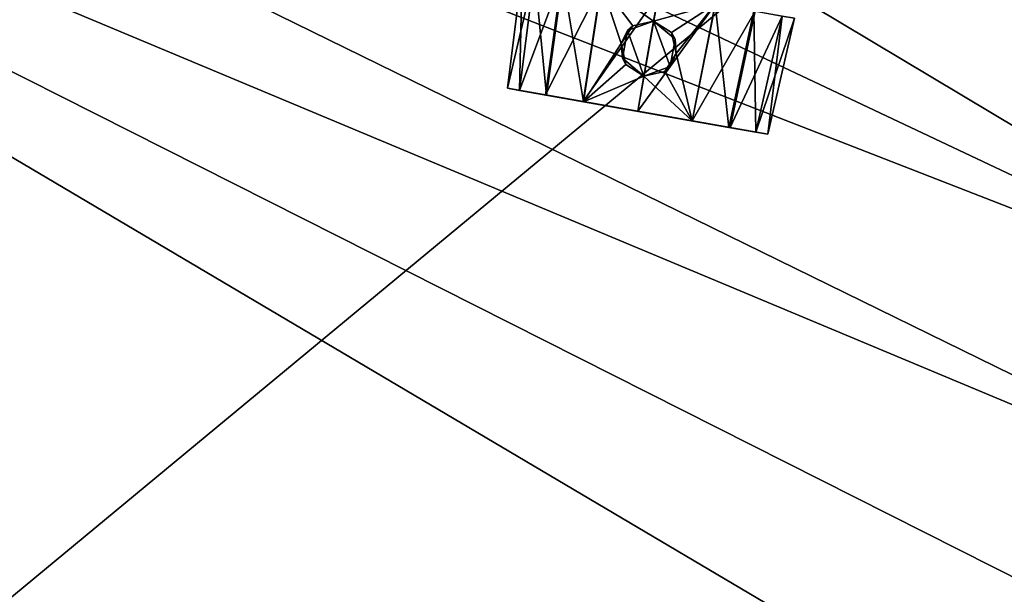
# Model space of a CAD drawing. Header units: metres. Extents: x 0 to 1004, y -708 to 0.
# Tile 91 of 118: x 740 to 881, y -221 to -139. Entities that reach past the tile are written whole.
import ezdxf

# ---------------------------------------------------------------- set-up
doc = ezdxf.new("R2010")
doc.units = ezdxf.units.M

msp = doc.modelspace()

# ---------------------------------------------------------------- linework, layer by layer
at = {"layer": 'top0123422'}
for points in [[(809.898132, -148.44519, 1328.066895), (811.972778, -131.548752, 1328.067261), (813.76178, -131.864197, 1319.775146)], [(809.898132, -148.44519, 1328.066895), (811.613647, -148.747681, 1335.986816), (811.972778, -131.548752, 1328.067261)], [(811.605042, -148.746155, 1320.151489), (809.898132, -148.44519, 1328.066895), (813.76178, -131.864197, 1319.775146)], [(811.605042, -148.746155, 1320.151489), (813.76178, -131.864197, 1319.775146), (817.63855, -132.547775, 1314.105713)], [(811.613647, -148.747681, 1335.986816), (813.770813, -131.865784, 1336.364136), (811.972778, -131.548752, 1328.067261)], [(811.613647, -148.747681, 1335.986816), (815.460327, -149.425949, 1341.538696), (813.770813, -131.865784, 1336.364136)], [(815.460327, -149.425949, 1341.538696), (817.80011, -132.576263, 1342.17688), (813.770813, -131.865784, 1336.364136)], [(815.310425, -149.399521, 1314.732056), (811.605042, -148.746155, 1320.151489), (817.63855, -132.547775, 1314.105713)], [(815.310425, -149.399521, 1314.732056), (817.63855, -132.547775, 1314.105713), (823.302307, -133.546448, 1310.082031)], [(820.721436, -150.353622, 1310.889404), (815.310425, -149.399521, 1314.732056), (823.302307, -133.546448, 1310.082031)], [(815.460327, -149.425949, 1341.538696), (820.740173, -150.356934, 1345.23877), (817.80011, -132.576263, 1342.17688)], [(820.740173, -150.356934, 1345.23877), (823.321899, -133.549911, 1346.046509), (817.80011, -132.576263, 1342.17688)], [(820.721436, -150.353622, 1310.889404), (823.302307, -133.546448, 1310.082031), (831.470825, -134.986786, 1308.260864)], [(820.740173, -150.356934, 1345.23877), (826.164917, -142.05368, 1347.028809), (823.321899, -133.549911, 1346.046509)], [(826.164917, -142.05368, 1347.028809), (827.809448, -139.485168, 1347.387817), (823.321899, -133.549911, 1346.046509)], [(823.321899, -133.549911, 1346.046509), (827.809448, -139.485168, 1347.387817), (830.794006, -138.825195, 1347.654297)], [(830.794006, -138.825195, 1347.654297), (831.470825, -134.986786, 1347.858521), (823.321899, -133.549911, 1346.046509)], [(828.518799, -151.728516, 1309.151733), (820.721436, -150.353622, 1310.889404), (831.470825, -134.986786, 1308.260864)], [(831.470825, -134.986786, 1308.260864), (839.639404, -136.427109, 1310.082031), (828.518799, -151.728516, 1309.151733)], [(831.470825, -134.986786, 1347.858521), (830.794006, -138.825195, 1347.654297), (839.619751, -136.42366, 1346.046509)], [(839.639404, -136.427109, 1310.082031), (836.316223, -153.103409, 1310.889404), (828.518799, -151.728516, 1309.151733)], [(830.794006, -138.825195, 1347.654297), (833.37262, -140.466217, 1347.387695), (839.619751, -136.42366, 1346.046509)], [(839.619751, -136.42366, 1346.046509), (833.37262, -140.466217, 1347.387695), (834.039551, -143.442154, 1347.028931)], [(839.619751, -136.42366, 1346.046509), (834.039551, -143.442154, 1347.028931), (836.297424, -153.100098, 1345.23877)], [(839.619751, -136.42366, 1346.046509), (836.297424, -153.100098, 1345.23877), (841.577332, -154.031082, 1341.538696)], [(839.639404, -136.427109, 1310.082031), (845.303162, -137.425797, 1314.105713), (836.316223, -153.103409, 1310.889404)], [(845.141602, -137.397308, 1342.17688), (839.619751, -136.42366, 1346.046509), (841.577332, -154.031082, 1341.538696)], [(845.303162, -137.425797, 1314.105713), (841.727234, -154.05751, 1314.732056), (836.316223, -153.103409, 1310.889404)], [(845.141602, -137.397308, 1342.17688), (841.577332, -154.031082, 1341.538696), (845.424011, -154.709351, 1335.986816)], [(845.303162, -137.425797, 1314.105713), (849.179871, -138.10936, 1319.775146), (841.727234, -154.05751, 1314.732056)], [(849.170898, -138.107773, 1336.364136), (845.141602, -137.397308, 1342.17688), (845.424011, -154.709351, 1335.986816)], [(827.037048, -140.1922, 1357.318481), (830.794128, -138.824738, 1357.318481), (827.809448, -139.485168, 1347.387817)], [(830.794128, -138.824738, 1357.318481), (827.037048, -140.1922, 1357.318481), (829.405579, -146.699631, 1357.318481)], [(827.809448, -139.485168, 1347.387817), (830.794128, -138.824738, 1357.318481), (830.794006, -138.825195, 1347.654297)], [(833.162598, -145.332169, 1357.318481), (830.794128, -138.824738, 1357.318481), (829.405579, -146.699631, 1357.318481)], [(833.37262, -140.466217, 1347.387695), (830.794006, -138.825195, 1347.654297), (830.794128, -138.824738, 1357.318481)], [(833.37262, -140.466217, 1347.387695), (830.794128, -138.824738, 1357.318481), (833.856873, -141.39473, 1357.318481)], [(833.162598, -145.332169, 1357.318481), (833.856873, -141.39473, 1357.318481), (830.794128, -138.824738, 1357.318481)], [(849.179871, -138.10936, 1319.775146), (845.432617, -154.710876, 1320.151489), (841.727234, -154.05751, 1314.732056)], [(849.170898, -138.107773, 1336.364136), (845.424011, -154.709351, 1335.986816), (847.139526, -155.011841, 1328.066895)], [(849.179871, -138.10936, 1319.775146), (850.968933, -138.42482, 1328.067261), (845.432617, -154.710876, 1320.151489)], [(850.968933, -138.42482, 1328.067261), (847.139526, -155.011841, 1328.066895), (845.432617, -154.710876, 1320.151489)], [(850.968933, -138.42482, 1328.067261), (849.170898, -138.107773, 1336.364136), (847.139526, -155.011841, 1328.066895)], [(826.164917, -142.05368, 1347.028809), (827.037048, -140.1922, 1357.318481), (827.809448, -139.485168, 1347.387817)], [(826.342773, -144.129654, 1357.318481), (827.037048, -140.1922, 1357.318481), (826.164917, -142.05368, 1347.028809)], [(829.405579, -146.699631, 1357.318481), (827.037048, -140.1922, 1357.318481), (826.342773, -144.129654, 1357.318481)], [(834.039551, -143.442154, 1347.028931), (833.37262, -140.466217, 1347.387695), (833.856873, -141.39473, 1357.318481)], [(820.740173, -150.356934, 1345.23877), (826.821045, -145.050095, 1347.08728), (826.164917, -142.05368, 1347.028809)], [(826.821045, -145.050095, 1347.08728), (826.342773, -144.129654, 1357.318481), (826.164917, -142.05368, 1347.028809)], [(834.039551, -143.442154, 1347.028931), (833.856873, -141.39473, 1357.318481), (833.162598, -145.332169, 1357.318481)], [(834.039551, -143.442154, 1347.028931), (832.398376, -146.033569, 1347.08728), (836.297424, -153.100098, 1345.23877)], [(832.398376, -146.033569, 1347.08728), (834.039551, -143.442154, 1347.028931), (833.162598, -145.332169, 1357.318481)], [(829.405579, -146.699646, 1347.235229), (826.821045, -145.050095, 1347.08728), (820.740173, -150.356934, 1345.23877)], [(829.405579, -146.699631, 1357.318481), (826.342773, -144.129654, 1357.318481), (826.821045, -145.050095, 1347.08728)], [(829.405579, -146.699646, 1347.235229), (829.405579, -146.699631, 1357.318481), (826.821045, -145.050095, 1347.08728)], [(832.398376, -146.033569, 1347.08728), (833.162598, -145.332169, 1357.318481), (829.405579, -146.699631, 1357.318481)], [(836.297424, -153.100098, 1345.23877), (832.398376, -146.033569, 1347.08728), (829.405579, -146.699646, 1347.235229)], [(829.405579, -146.699646, 1347.235229), (832.398376, -146.033569, 1347.08728), (829.405579, -146.699631, 1357.318481)], [(828.518799, -151.728516, 1346.967651), (829.405579, -146.699646, 1347.235229), (820.740173, -150.356934, 1345.23877)], [(829.405579, -146.699646, 1347.235229), (828.518799, -151.728516, 1346.967651), (836.297424, -153.100098, 1345.23877)], [(845.432617, -154.710876, 1320.151489), (809.898132, -148.44519, 1328.066895), (811.605042, -148.746155, 1320.151489)], [(845.432617, -154.710876, 1320.151489), (847.139526, -155.011841, 1328.066895), (809.898132, -148.44519, 1328.066895)], [(847.139526, -155.011841, 1328.066895), (811.613647, -148.747681, 1335.986816), (809.898132, -148.44519, 1328.066895)], [(841.727234, -154.05751, 1314.732056), (811.605042, -148.746155, 1320.151489), (815.310425, -149.399521, 1314.732056)], [(841.727234, -154.05751, 1314.732056), (845.432617, -154.710876, 1320.151489), (811.605042, -148.746155, 1320.151489)], [(847.139526, -155.011841, 1328.066895), (845.424011, -154.709351, 1335.986816), (811.613647, -148.747681, 1335.986816)], [(845.424011, -154.709351, 1335.986816), (815.460327, -149.425949, 1341.538696), (811.613647, -148.747681, 1335.986816)], [(836.316223, -153.103409, 1310.889404), (815.310425, -149.399521, 1314.732056), (820.721436, -150.353622, 1310.889404)], [(836.316223, -153.103409, 1310.889404), (841.727234, -154.05751, 1314.732056), (815.310425, -149.399521, 1314.732056)], [(845.424011, -154.709351, 1335.986816), (841.577332, -154.031082, 1341.538696), (815.460327, -149.425949, 1341.538696)], [(841.577332, -154.031082, 1341.538696), (820.740173, -150.356934, 1345.23877), (815.460327, -149.425949, 1341.538696)], [(828.518799, -151.728516, 1309.151733), (836.316223, -153.103409, 1310.889404), (820.721436, -150.353622, 1310.889404)], [(841.577332, -154.031082, 1341.538696), (836.297424, -153.100098, 1345.23877), (820.740173, -150.356934, 1345.23877)], [(836.297424, -153.100098, 1345.23877), (828.518799, -151.728516, 1346.967651), (820.740173, -150.356934, 1345.23877)]]:
    msp.add_3dface(points, dxfattribs=at)
at = {"layer": 'top0123459'}
for points in [[(994.049377, -10, 90), (217.024673, -653.266907, 90), (10, -10, 90)], [(787.024658, -653.266907, 90), (217.024673, -653.266907, 90), (994.049377, -10, 90)], [(994.049377, -694.05426, 90), (787.024658, -653.266907, 90), (994.049377, -10, 90)], [(936.328125, -157.298248, 115.592468), (789.596375, -67.146957, 117.166069), (741.71167, -69.78093, 117.120087)], [(936.328125, -157.298248, 115.592468), (932.806213, -126.714966, 116.126305), (789.596375, -67.146957, 117.166069)], [(939.295593, -187.940262, 115.05761), (741.71167, -69.78093, 117.120087), (693.802979, -71.936356, 117.082466)], [(939.295593, -187.940262, 115.05761), (936.328125, -157.298248, 115.592468), (741.71167, -69.78093, 117.120087)], [(645.875183, -73.613029, 117.0532), (939.295593, -187.940262, 115.05761), (693.802979, -71.936356, 117.082466)], [(597.932983, -74.810768, 117.032295), (941.707703, -218.630981, 114.521904), (645.875183, -73.613029, 117.0532)], [(941.707703, -218.630981, 114.521904), (939.295593, -187.940262, 115.05761), (645.875183, -73.613029, 117.0532)], [(514.137573, -508.234253, 109.466858), (944.862854, -280.118256, 113.448639), (597.932983, -74.810768, 117.032295)], [(944.862854, -280.118256, 113.448639), (943.56366, -249.360321, 113.985519), (597.932983, -74.810768, 117.032295)], [(597.932983, -74.810768, 117.032295), (943.56366, -249.360321, 113.985519), (941.707703, -218.630981, 114.521904)]]:
    msp.add_3dface(points, dxfattribs=at)

doc.saveas('drawing.dxf')
